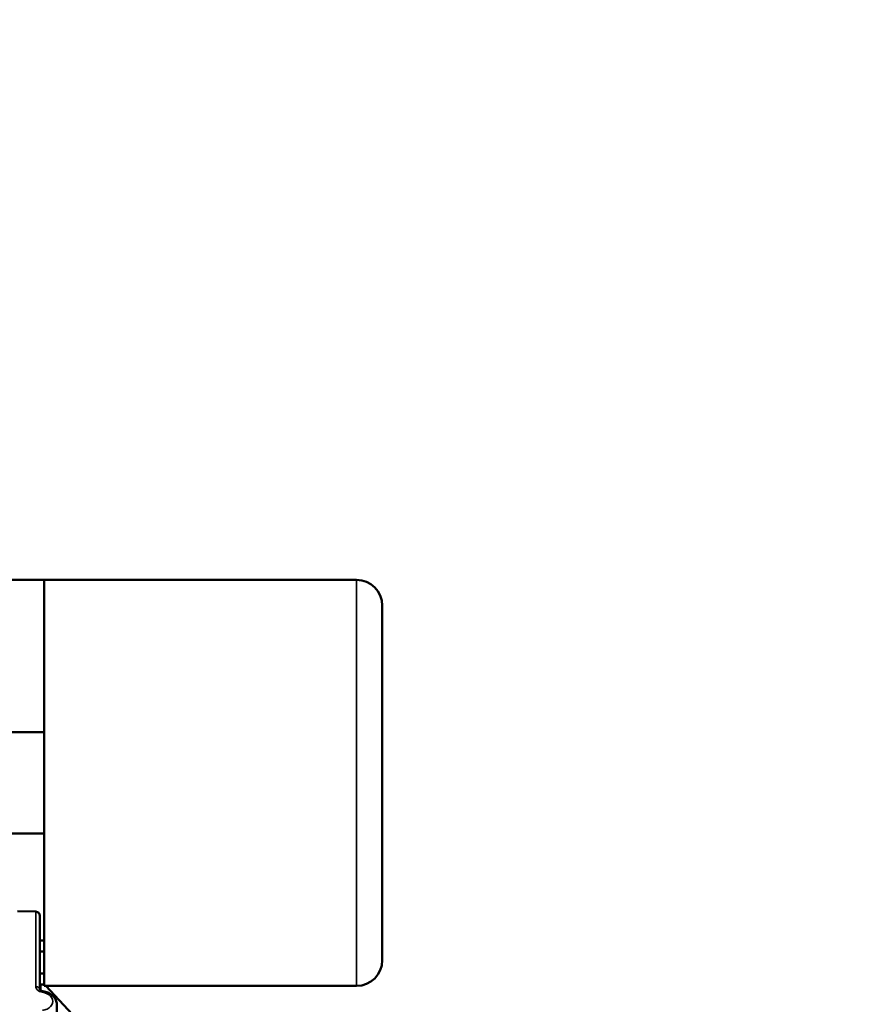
# Model space of a CAD drawing. Header units: inches. Extents: x 1 to 271, y 5 to 171.
# Tile 83 of 256: x 53 to 65, y 137 to 152. Entities that reach past the tile are written whole.
import ezdxf

# ---------------------------------------------------------------- set-up
doc = ezdxf.new("R2010")
doc.units = ezdxf.units.IN
doc.header["$LTSCALE"] = 8
doc.header["$MEASUREMENT"] = 0
for name, color, linetype, lineweight in [('Dimension (ANSI)', 7, 'Continuous', 25), ('Visible (ANSI)', 7, 'Continuous', 50), ('Visible Narrow (ANSI)', 7, 'Continuous', 35)]:
    doc.layers.add(name, color=color, linetype=linetype, lineweight=lineweight)
doc.styles.add('Dimension Text', font='tahoma.ttf')
doc.dimstyles.new('Dual Dimension', dxfattribs={"dimscale": 8, "dimtxt": 0.12, "dimasz": 0.098425, "dimexe": 0.125, "dimexo": 0.0625, "dimgap": 0.031496, "dimtad": 0, "dimtih": 1, "dimtoh": 1, "dimrnd": 1e-08, "dimzin": 4, "dimdsep": 46, "dimtxsty": 'Dimension Text', "dimcen": 0.09, "dimdle": 0.393701, "dimclrd": 256, "dimclre": 256, "dimclrt": 256, "dimadec": 0, "dimazin": 1, "dimtfac": 1, "dimtofl": 0, "dimtmove": 0, "dimatfit": 3, "dimfxl": 1, "dimtolj": 1, "dimtzin": 4, "dimlwd": -1, "dimlwe": -1, "dimarcsym": 0})

# ---------------------------------------------------------------- blocks, each defined once
blk = doc.blocks.new('*D8')
at = {"layer": 'Defpoints', "color": 0, "transparency": 16777216}
for p in [(31.125, 157.827), (31.125, 142.633), (107.54, 142.633)]:
    blk.add_point(p, dxfattribs=at)
at = {"layer": 'Dimension (ANSI)', "transparency": 16777216}
for p, q in [((31.125, 143.133), (31.125, 158.827)), ((107.54, 143.133), (107.54, 158.827)), ((31.913, 157.827), (64.543, 157.827)), ((106.752, 157.827), (74.122, 157.827))]:
    blk.add_line(p, q, dxfattribs=at)
for points in [[(31.913, 157.958), (31.913, 157.695), (31.125, 157.827)], [(106.752, 157.958), (106.752, 157.695), (107.54, 157.827)]]:
    blk.add_solid(points, dxfattribs=at)
at = {"layer": 'Dimension (ANSI)', "transparency": 16777216, "insert": (69.333, 157.827), "char_height": 0.96, "attachment_point": 5, "style": 'Dimension Text'}
blk.add_mtext('\\A1;{\\H3.0x;(}\\S76.41^ 1940.9 mm;{\\H3.0x;)}', dxfattribs=at)

msp = doc.modelspace()

# ---------------------------------------------------------------- linework, layer by layer
at = {"layer": 'Visible (ANSI)'}
for p, q in [((52.445, 143.681), (53.242, 143.681)), ((53.242, 137.681), (53.242, 143.681)), ((53.242, 143.681), (57.862, 143.681)), ((58.242, 138.061), (58.242, 143.301)), ((53.242, 141.431), (52.492, 141.431)), ((53.242, 139.931), (52.492, 139.931)), ((53.122, 138.779), (52.851, 138.788)), ((53.18, 138.719), (53.18, 137.626)), ((53.18, 138.354), (53.242, 138.354)), ((53.18, 138.273), (53.18, 138.354)), ((53.18, 138.311), (53.18, 138.311)), ((53.18, 138.192), (53.18, 138.273)), ((53.18, 138.192), (53.242, 138.192)), ((53.18, 138.03), (53.18, 138.192)), ((53.18, 137.867), (53.18, 138.03)), ((53.18, 137.867), (53.242, 137.867)), ((53.18, 137.786), (53.18, 137.867)), ((53.18, 137.705), (53.18, 137.786)), ((53.18, 137.749), (53.18, 137.749)), ((53.18, 137.705), (53.242, 137.705)), ((53.242, 137.681), (57.862, 137.681)), ((54.227, 136.657), (53.269, 137.681)), ((53.18, 137.6), (53.18, 137.6)), ((53.43, 137.411), (53.43, 136.579))]:
    msp.add_line(p, q, dxfattribs=at)
for centre, radius, start, end in [((57.862, 143.301), 0.38, 0, 90), ((53.12, 138.719), 0.06, 0, 88), ((57.862, 138.061), 0.38, 270, 0)]:
    msp.add_arc(centre, radius, start, end, dxfattribs=at)
for points, knots in [([(53.18, 137.627), (53.18, 137.627), (53.18, 137.626), (53.182, 137.624), (53.183, 137.622), (53.187, 137.619), (53.19, 137.617), (53.197, 137.613), (53.201, 137.611), (53.21, 137.607), (53.216, 137.605), (53.224, 137.604), (53.225, 137.604), (53.226, 137.603)], [0.0529967, 0.0529967, 0.0529967, 0.0529967, 0.1090175, 0.1090175, 0.138253, 0.138253, 0.1841011, 0.1841011, 0.2253525, 0.2253525, 0.273862, 0.273862, 0.2843562, 0.2843562, 0.2843562, 0.2843562]), ([(53.226, 137.603), (53.252, 137.599), (53.277, 137.592), (53.323, 137.573), (53.345, 137.56), (53.383, 137.528), (53.399, 137.508), (53.421, 137.468), (53.427, 137.447), (53.43, 137.421), (53.43, 137.415), (53.43, 137.41)], [0, 0, 0, 0, 0.1976183, 0.1976183, 0.4016894, 0.4016894, 0.6129829, 0.6129829, 0.8031672, 0.8031672, 0.8515765, 0.8515765, 0.8515765, 0.8515765])]:
    msp.add_open_spline(points, degree=3, knots=knots, dxfattribs=at)
at = {"layer": 'Visible Narrow (ANSI)'}
for p, q in [((57.862, 137.681), (57.862, 143.681)), ((53.122, 137.67), (53.122, 138.779)), ((53.196, 137.705), (53.196, 137.613))]:
    msp.add_line(p, q, dxfattribs=at)
for centre, major_axis, ratio, start_param, end_param in [((53.12, 137.625), (0.06, 0), 0.753861, 0.028035, 1.53589), ((53.217, 137.544), (0.0094, 0.0593), 0.118324, 6.27734, 7.032531), ((53.217, 137.544), (-0.0094, -0.0593), 0.118324, 2.387366, 2.387399)]:
    msp.add_ellipse(centre, major_axis=major_axis, ratio=ratio, start_param=start_param, end_param=end_param, dxfattribs=at)
for points, knots in [([(53.122, 137.67), (53.122, 137.655), (53.139, 137.617), (53.188, 137.593), (53.219, 137.588)], [0, 0, 0, 0, 0.1798462, 0.4196411, 0.4196411, 0.4196411, 0.4196411]), ([(53.219, 137.588), (53.268, 137.581), (53.357, 137.537), (53.389, 137.424), (53.314, 137.344), (53.243, 137.324), (53.219, 137.321)], [0, 0, 0, 0, 0.37947, 0.75894, 1.13841, 1.328145, 1.328145, 1.328145, 1.328145])]:
    msp.add_open_spline(points, degree=3, knots=knots, dxfattribs=at)
msp.add_open_spline([(53.244, 137.583), (53.244, 137.583), (53.243, 137.583), (53.243, 137.583)], degree=3, dxfattribs=at)

# ---------------------------------------------------------------- dimensions: what is measured, and where the dimension line sits
at = {"layer": 'Dimension (ANSI)'}
dim = msp.add_linear_dim(base=(31.1253, 157.8267), p1=(107.5398, 142.633), p2=(31.1253, 142.633), angle=180, text='{\\H3.0x;(}\\S<>^ 1940.9 mm;{\\H3.0x;)}', dimstyle='Dual Dimension', override={"dimgap": 0.031496, "dimtih": 0, "dimtoh": 0, "dimdec": 2, "dimpost": '\\X', "dimtol": 0, "dimlim": 0, "dimtp": 0, "dimtm": 0, "dimtdec": 2, "dimatfit": 1}, dxfattribs=at)
dim.commit()
dim.dimension.update_dxf_attribs({"geometry": '*D8', "text_midpoint": (69.3326, 157.8267), "dimtype": 160})

doc.saveas('drawing.dxf')
